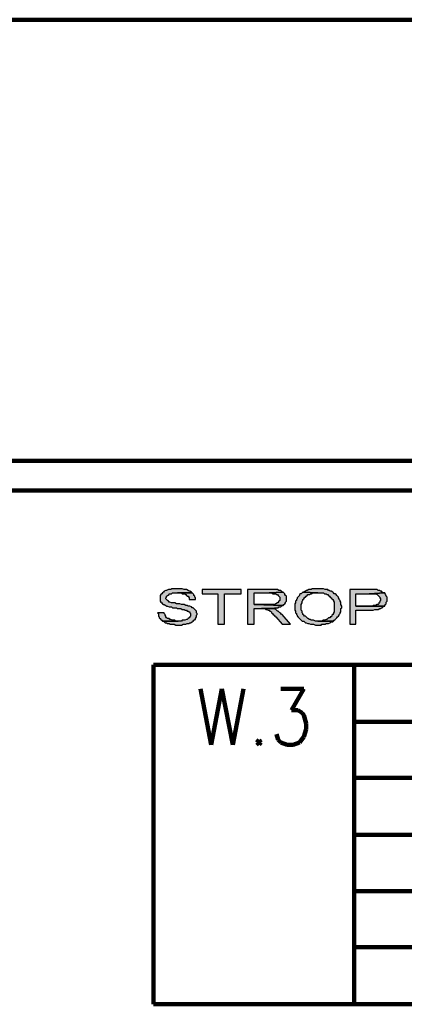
# Model space of a CAD drawing. Header units: inches. Extents: x -1901 to 7725, y 4299 to 7113.
# Tile 26 of 180: x -491 to -294, y 4856 to 5359. Entities that reach past the tile are written whole.
import ezdxf

# ---------------------------------------------------------------- set-up
doc = ezdxf.new("R2010")
doc.units = ezdxf.units.IN
doc.header["$MEASUREMENT"] = 0
doc.layers.add('at_Entity', color=7, linetype='Continuous')
doc.layers.add('at_Solid', color=7, linetype='Continuous')

msp = doc.modelspace()

# ---------------------------------------------------------------- hatches: boundary and pattern name
at = {"layer": 'at_Solid'}
for points in [[(-410.38, 5068.1), (-413.34, 5068.1), (-413.75, 5067.68), (-415.02, 5067.68), (-415.89, 5067.26), (-416.3, 5067.26), (-417.12, 5066.83), (-417.58, 5066.41), (-417.99, 5065.99), (-418.4, 5065.57), (-418.85, 5065.14), (-419.26, 5064.72), (-419.26, 5061.77), (-418.85, 5061.34), (-418.4, 5060.92), (-417.99, 5060.5), (-417.58, 5060.08), (-417.12, 5060.08), (-416.3, 5059.65), (-415.89, 5059.23), (-415.43, 5059.23), (-414.61, 5058.81), (-413.34, 5058.81), (-412.93, 5058.39), (-410.79, 5058.39), (-410.38, 5057.96), (-408.69, 5057.96), (-407.87, 5057.54), (-407.01, 5057.54), (-406.59, 5057.12), (-405.73, 5057.12), (-405.32, 5056.7), (-404.91, 5056.7), (-404.45, 5056.28), (-404.04, 5056.28), (-404.04, 5055.85), (-403.63, 5055.43), (-403.63, 5054.16), (-404.04, 5053.74), (-404.45, 5053.31), (-404.91, 5052.9), (-405.32, 5052.47), (-405.73, 5052.47), (-406.59, 5052.05), (-407.87, 5052.05), (-408.28, 5051.63), (-417.99, 5051.63), (-417.58, 5051.63), (-417.12, 5051.2), (-416.71, 5050.78), (-415.89, 5050.78), (-415.43, 5050.36), (-414.61, 5050.36), (-414.2, 5049.94), (-412.06, 5049.94), (-411.24, 5049.51), (-408.28, 5049.51), (-407.42, 5049.94), (-406.14, 5049.94), (-405.32, 5050.36), (-404.45, 5050.36), (-404.04, 5050.78), (-403.63, 5050.78), (-402.77, 5051.2), (-402.36, 5051.63), (-401.95, 5052.05), (-401.49, 5052.47), (-401.08, 5052.47), (-401.08, 5052.9), (-400.67, 5053.74), (-400.67, 5054.59), (-400.26, 5055.01), (-400.26, 5055.43), (-400.67, 5055.85), (-400.67, 5056.7), (-401.08, 5057.12), (-401.49, 5057.54), (-401.95, 5057.96), (-402.36, 5058.39), (-402.77, 5058.39), (-403.22, 5058.81), (-404.04, 5059.23), (-404.91, 5059.23), (-405.32, 5059.65), (-406.14, 5059.65), (-407.01, 5060.08), (-408.28, 5060.08), (-409.1, 5060.5), (-410.79, 5060.5), (-411.65, 5060.92), (-413.34, 5060.92), (-414.2, 5061.34), (-414.61, 5061.34), (-415.02, 5061.77), (-415.43, 5062.19), (-415.89, 5062.61), (-416.3, 5063.03), (-416.3, 5063.45), (-415.89, 5063.88), (-415.89, 5064.3), (-415.43, 5064.72), (-414.61, 5065.14), (-414.61, 5065.57), (-413.34, 5065.57), (-412.93, 5065.99), (-402.77, 5065.99), (-403.22, 5066.41), (-404.04, 5066.83), (-404.45, 5066.83), (-404.91, 5067.26), (-405.73, 5067.68), (-407.01, 5067.68), (-407.87, 5068.1), (-409.97, 5068.1)], [(-402.77, 5065.99), (-410.38, 5065.99), (-408.28, 5065.99), (-407.87, 5065.57), (-406.59, 5065.57), (-406.14, 5065.14), (-405.73, 5064.72), (-405.32, 5064.3), (-404.91, 5064.3), (-404.45, 5063.45), (-404.45, 5062.61), (-401.08, 5062.61), (-401.08, 5063.45), (-401.49, 5063.88), (-401.49, 5064.3), (-401.95, 5064.72), (-401.95, 5065.14), (-402.36, 5065.57)], [(-377.84, 5067.68), (-397.71, 5067.68), (-397.71, 5065.57), (-389.69, 5065.57), (-389.69, 5049.94), (-386.32, 5049.94), (-386.32, 5065.57), (-377.84, 5065.57)], [(-363.49, 5067.68), (-374.47, 5067.68), (-374.47, 5049.94), (-371.1, 5049.94), (-371.1, 5057.96), (-360.98, 5057.96), (-360.53, 5058.39), (-358.84, 5058.39), (-358.43, 5058.81), (-357.57, 5058.81), (-357.16, 5059.23), (-356.75, 5059.65), (-356.34, 5059.65), (-371.1, 5060.08), (-371.1, 5065.99), (-363.49, 5065.99), (-356.34, 5066.41), (-356.75, 5066.41), (-357.16, 5066.83), (-357.57, 5067.26), (-358.43, 5067.26), (-359.25, 5067.68), (-362.67, 5067.68)], [(-356.34, 5066.41), (-363.49, 5065.99), (-362.21, 5065.99), (-361.39, 5065.57), (-360.12, 5065.57), (-359.71, 5065.14), (-359.25, 5065.14), (-358.84, 5064.72), (-358.43, 5064.3), (-358.02, 5063.88), (-358.02, 5062.19), (-358.43, 5061.77), (-358.84, 5061.34), (-358.84, 5060.92), (-359.25, 5060.92), (-360.12, 5060.5), (-360.53, 5060.08), (-371.1, 5060.08), (-356.34, 5059.65), (-355.88, 5060.08), (-355.47, 5060.5), (-355.06, 5060.92), (-355.06, 5061.34), (-354.6, 5061.77), (-354.6, 5064.3), (-355.06, 5064.72), (-355.47, 5065.14), (-355.47, 5065.57), (-355.88, 5065.99)], [(-346.17, 5066.41), (-346.58, 5065.99), (-347.04, 5065.57), (-347.45, 5065.57), (-347.86, 5065.14), (-347.86, 5064.72), (-348.27, 5064.3), (-348.73, 5063.88), (-349.14, 5063.45), (-349.14, 5063.03), (-349.55, 5062.61), (-349.55, 5062.19), (-350, 5061.77), (-350, 5060.92), (-350.41, 5060.5), (-350.41, 5057.12), (-350, 5056.7), (-350, 5055.85), (-349.55, 5055.43), (-349.55, 5055.01), (-349.14, 5054.59), (-349.14, 5054.16), (-348.73, 5054.16), (-348.73, 5053.74), (-348.27, 5053.31), (-347.86, 5052.9), (-347.45, 5052.47), (-347.04, 5052.05), (-346.58, 5051.63), (-345.76, 5051.63), (-345.35, 5051.2), (-344.9, 5050.78), (-344.49, 5050.78), (-343.62, 5050.36), (-343.21, 5050.36), (-342.39, 5049.94), (-340.71, 5049.94), (-339.84, 5049.51), (-336.88, 5049.51), (-336.47, 5049.94), (-334.78, 5049.94), (-334.37, 5050.36), (-333.1, 5050.36), (-332.23, 5050.78), (-331.82, 5051.2), (-330.96, 5051.2), (-330.55, 5051.63), (-339.84, 5051.63), (-340.71, 5052.05), (-341.94, 5052.05), (-342.39, 5052.47), (-342.8, 5052.47), (-343.62, 5052.9), (-344.08, 5053.31), (-344.49, 5053.74), (-344.9, 5054.16), (-345.35, 5054.16), (-345.76, 5054.59), (-346.17, 5055.01), (-346.17, 5055.43), (-346.58, 5055.85), (-346.58, 5056.7), (-347.04, 5057.12), (-347.04, 5060.08), (-346.58, 5060.92), (-346.58, 5061.77), (-346.17, 5062.19), (-346.17, 5062.61), (-345.76, 5063.03), (-345.35, 5063.45), (-345.35, 5063.88), (-344.9, 5063.88), (-344.49, 5064.3), (-344.08, 5064.72), (-343.62, 5065.14), (-342.8, 5065.14), (-342.39, 5065.57), (-341.94, 5065.57), (-341.12, 5065.99), (-338.57, 5065.99)], [(-338.57, 5068.1), (-341.53, 5068.1), (-341.94, 5067.68), (-343.21, 5067.68), (-344.08, 5067.26), (-344.49, 5067.26), (-344.9, 5066.83), (-345.76, 5066.41), (-346.17, 5066.41), (-338.57, 5065.99), (-335.6, 5065.99), (-335.19, 5065.57), (-334.37, 5065.57), (-333.92, 5065.14), (-333.51, 5065.14), (-333.1, 5064.72), (-332.64, 5064.3), (-332.23, 5063.88), (-331.82, 5063.45), (-331.41, 5063.03), (-330.96, 5062.61), (-330.55, 5062.19), (-330.55, 5061.77), (-330.14, 5061.34), (-330.14, 5056.28), (-330.55, 5055.85), (-330.55, 5055.43), (-330.96, 5055.01), (-331.41, 5054.59), (-331.41, 5054.16), (-331.82, 5053.74), (-332.23, 5053.74), (-332.23, 5053.31), (-333.1, 5053.31), (-333.51, 5052.9), (-333.92, 5052.47), (-334.37, 5052.47), (-335.19, 5052.05), (-335.6, 5052.05), (-336.47, 5051.63), (-338.57, 5051.63), (-330.55, 5051.63), (-330.14, 5052.05), (-329.73, 5052.47), (-329.27, 5052.9), (-328.86, 5053.31), (-328.45, 5053.74), (-327.99, 5054.16), (-327.58, 5054.59), (-327.58, 5055.01), (-327.17, 5055.43), (-327.17, 5055.85), (-326.76, 5056.28), (-326.76, 5057.96), (-326.31, 5058.39), (-326.31, 5059.23), (-326.76, 5060.08), (-326.76, 5061.34), (-327.17, 5061.77), (-327.17, 5062.19), (-327.58, 5062.61), (-327.58, 5063.03), (-327.99, 5063.45), (-327.99, 5063.88), (-328.45, 5064.3), (-328.86, 5064.72), (-329.27, 5065.14), (-329.73, 5065.57), (-330.14, 5065.57), (-330.55, 5065.99), (-330.96, 5066.41), (-331.82, 5066.83), (-332.23, 5066.83), (-332.64, 5067.26), (-333.1, 5067.26), (-333.51, 5067.68), (-334.78, 5067.68), (-335.6, 5068.1), (-337.75, 5068.1)], [(-312.82, 5067.68), (-322.12, 5067.68), (-322.12, 5049.94), (-319.15, 5049.94), (-319.15, 5057.12), (-310.27, 5057.12), (-309.45, 5057.54), (-307.72, 5057.54), (-306.9, 5057.96), (-306.49, 5057.96), (-306.03, 5058.39), (-305.62, 5058.39), (-305.21, 5058.81), (-304.8, 5059.23), (-319.15, 5059.23), (-319.15, 5065.57), (-312.37, 5065.57), (-304.35, 5065.99), (-304.8, 5065.99), (-305.62, 5066.41), (-306.03, 5066.83), (-306.49, 5066.83), (-306.9, 5067.26), (-307.72, 5067.26), (-308.17, 5067.68), (-311.96, 5067.68)], [(-304.35, 5065.99), (-312.37, 5065.57), (-308.99, 5065.57), (-308.17, 5065.14), (-307.72, 5064.72), (-307.31, 5064.3), (-306.9, 5063.88), (-306.9, 5063.45), (-306.49, 5063.03), (-306.49, 5062.19), (-306.9, 5061.77), (-306.9, 5061.34), (-307.31, 5060.92), (-307.31, 5060.5), (-307.72, 5060.08), (-308.17, 5060.08), (-308.99, 5059.65), (-310.27, 5059.65), (-310.68, 5059.23), (-319.15, 5059.23), (-304.35, 5059.23), (-304.35, 5059.65), (-303.94, 5060.08), (-303.53, 5060.5), (-303.53, 5061.34), (-303.12, 5061.77), (-303.12, 5062.61), (-303.12, 5063.88), (-303.53, 5064.3), (-303.53, 5064.72), (-303.94, 5065.14)], [(-417.12, 5055.85), (-420.54, 5055.85), (-420.08, 5055.43), (-420.08, 5054.16), (-419.67, 5053.74), (-419.67, 5053.31), (-419.26, 5052.9), (-418.85, 5052.47), (-418.4, 5052.05), (-417.99, 5051.63), (-409.97, 5051.63), (-411.24, 5051.63), (-411.65, 5052.05), (-412.93, 5052.05), (-413.75, 5052.47), (-414.2, 5052.47), (-414.61, 5052.9), (-415.43, 5052.9), (-415.89, 5053.31), (-416.3, 5053.74), (-416.3, 5054.16), (-416.71, 5054.59), (-416.71, 5055.01), (-417.12, 5055.43)], [(-361.8, 5057.96), (-367.32, 5057.96), (-365.63, 5057.96), (-365.18, 5057.54), (-364.77, 5057.54), (-363.9, 5057.12), (-363.49, 5057.12), (-363.08, 5056.7), (-362.21, 5056.28), (-362.21, 5055.85), (-361.8, 5055.43), (-361.39, 5055.01), (-360.98, 5054.59), (-360.53, 5054.16), (-360.12, 5053.74), (-356.75, 5049.94), (-352.51, 5049.94), (-356.75, 5055.01), (-357.16, 5055.01), (-357.57, 5055.43), (-358.02, 5055.85), (-358.43, 5056.28), (-358.84, 5056.7), (-359.25, 5056.7), (-359.71, 5057.12), (-360.12, 5057.54), (-360.98, 5057.96)]]:
    msp.add_hatch(color=7, dxfattribs=at).paths.add_polyline_path(points)

# ---------------------------------------------------------------- linework, layer by layer
at = {"layer": 'at_Entity', "color": 7, "lineweight": 211}
for p, q in [((-1155.06, 5359.13), (1688.95, 5359.13)), ((-1095.96, 5133.57), (1748.93, 5133.57)), ((-1105.66, 5118.37), (73.69, 5118.37)), ((-319.97, 5029.24), (-422.63, 5029.24)), ((-422.63, 5029.24), (-422.63, 4855.63)), ((279.82, 5029.24), (-319.97, 5029.24)), ((-319.97, 5029.24), (-319.97, 4855.63)), ((-398.58, 5016.99), (-393.06, 4988.27)), ((-393.06, 4988.27), (-387.59, 5016.99)), ((-387.59, 5016.99), (-382.08, 4988.27)), ((-382.08, 4988.27), (-376.61, 5016.99)), ((-357.57, 5016.99), (-345.76, 5016.99)), ((-345.76, 5016.99), (-352.1, 5006.01)), ((-352.1, 5006.01), (-348.73, 5006.01)), ((-348.73, 5006.01), (-346.58, 5004.74)), ((-346.58, 5004.74), (-345.76, 5003.47)), ((-345.76, 5003.47), (-344.49, 4999.25)), ((-319.97, 5000.09), (279.82, 5000.09)), ((-344.49, 4996.29), (-345.76, 4992.49)), ((-344.49, 4999.25), (-344.49, 4996.29)), ((-368.55, 4990.8), (-369.82, 4989.54)), ((-367.73, 4989.54), (-368.55, 4990.8)), ((-358.84, 4990.8), (-359.71, 4993.76)), ((-357.57, 4989.54), (-358.84, 4990.8)), ((-345.76, 4992.49), (-347.86, 4989.54)), ((-369.82, 4989.54), (-368.55, 4988.27)), ((-368.55, 4988.27), (-367.73, 4989.54)), ((-354.19, 4988.27), (-357.57, 4989.54)), ((-351.23, 4988.27), (-354.19, 4988.27)), ((-347.86, 4989.54), (-351.23, 4988.27)), ((-319.97, 4971.37), (279.82, 4971.37)), ((-319.97, 4942.23), (279.82, 4942.23)), ((-319.97, 4913.5), (279.82, 4913.5)), ((-319.97, 4884.78), (279.82, 4884.78)), ((-422.63, 4855.63), (279.82, 4855.63))]:
    msp.add_line(p, q, dxfattribs=at)
at = {"layer": 'at_Entity', "color": 7}
for p, q in [((-418.4, 5065.57), (-418.85, 5065.14)), ((-417.99, 5065.99), (-418.4, 5065.57)), ((-418.4, 5065.57), (-418.4, 5065.57)), ((-417.58, 5066.41), (-417.99, 5065.99)), ((-417.12, 5066.83), (-417.58, 5066.41)), ((-416.3, 5067.26), (-417.12, 5066.83)), ((-415.89, 5067.26), (-416.3, 5067.26)), ((-415.02, 5067.68), (-415.89, 5067.26)), ((-413.75, 5067.68), (-415.02, 5067.68)), ((-414.61, 5065.14), (-414.61, 5065.57)), ((-414.61, 5065.57), (-413.34, 5065.57)), ((-413.34, 5068.1), (-413.75, 5067.68)), ((-410.38, 5068.1), (-413.34, 5068.1)), ((-413.34, 5065.57), (-412.93, 5065.99)), ((-412.93, 5065.99), (-402.77, 5065.99)), ((-409.97, 5068.1), (-410.38, 5068.1)), ((-402.77, 5065.99), (-410.38, 5065.99)), ((-410.38, 5065.99), (-408.28, 5065.99)), ((-407.87, 5068.1), (-409.97, 5068.1)), ((-408.28, 5065.99), (-407.87, 5065.57)), ((-407.01, 5067.68), (-407.87, 5068.1)), ((-407.87, 5065.57), (-406.59, 5065.57)), ((-405.73, 5067.68), (-407.01, 5067.68)), ((-406.59, 5065.57), (-406.14, 5065.14)), ((-404.91, 5067.26), (-405.73, 5067.68)), ((-404.45, 5066.83), (-404.91, 5067.26)), ((-404.04, 5066.83), (-404.45, 5066.83)), ((-403.22, 5066.41), (-404.04, 5066.83)), ((-402.77, 5065.99), (-403.22, 5066.41)), ((-402.36, 5065.57), (-402.77, 5065.99)), ((-401.95, 5065.14), (-402.36, 5065.57)), ((-402.36, 5065.57), (-402.36, 5065.57)), ((-377.84, 5067.68), (-397.71, 5067.68)), ((-397.71, 5067.68), (-397.71, 5065.57)), ((-397.71, 5065.57), (-389.69, 5065.57)), ((-389.69, 5065.57), (-389.69, 5049.94)), ((-386.32, 5049.94), (-386.32, 5065.57)), ((-386.32, 5065.57), (-377.84, 5065.57)), ((-377.84, 5065.57), (-377.84, 5067.68)), ((-363.49, 5067.68), (-374.47, 5067.68)), ((-374.47, 5067.68), (-374.47, 5049.94)), ((-371.1, 5060.08), (-371.1, 5065.99)), ((-371.1, 5065.99), (-363.49, 5065.99)), ((-362.67, 5067.68), (-363.49, 5067.68)), ((-356.34, 5066.41), (-363.49, 5065.99)), ((-363.49, 5065.99), (-356.34, 5066.41)), ((-363.49, 5065.99), (-362.21, 5065.99)), ((-359.25, 5067.68), (-362.67, 5067.68)), ((-362.21, 5065.99), (-361.39, 5065.57)), ((-361.39, 5065.57), (-360.12, 5065.57)), ((-360.12, 5065.57), (-359.71, 5065.14)), ((-358.43, 5067.26), (-359.25, 5067.68)), ((-357.57, 5067.26), (-358.43, 5067.26)), ((-357.16, 5066.83), (-357.57, 5067.26)), ((-356.75, 5066.41), (-357.16, 5066.83)), ((-356.34, 5066.41), (-356.75, 5066.41)), ((-355.88, 5065.99), (-356.34, 5066.41)), ((-355.47, 5065.57), (-355.88, 5065.99)), ((-355.47, 5065.14), (-355.47, 5065.57)), ((-347.45, 5065.57), (-347.86, 5065.14)), ((-347.04, 5065.57), (-347.45, 5065.57)), ((-346.58, 5065.99), (-347.04, 5065.57)), ((-346.17, 5066.41), (-346.58, 5065.99)), ((-338.57, 5065.99), (-346.17, 5066.41)), ((-345.76, 5066.41), (-346.17, 5066.41)), ((-346.17, 5066.41), (-338.57, 5065.99)), ((-344.9, 5066.83), (-345.76, 5066.41)), ((-344.49, 5067.26), (-344.9, 5066.83)), ((-344.08, 5067.26), (-344.49, 5067.26)), ((-343.21, 5067.68), (-344.08, 5067.26)), ((-341.94, 5067.68), (-343.21, 5067.68)), ((-342.8, 5065.14), (-342.39, 5065.57)), ((-342.39, 5065.57), (-341.94, 5065.57)), ((-341.53, 5068.1), (-341.94, 5067.68)), ((-341.94, 5065.57), (-341.12, 5065.99)), ((-338.57, 5068.1), (-341.53, 5068.1)), ((-341.12, 5065.99), (-338.57, 5065.99)), ((-337.75, 5068.1), (-338.57, 5068.1)), ((-338.57, 5065.99), (-335.6, 5065.99)), ((-335.6, 5068.1), (-337.75, 5068.1)), ((-334.78, 5067.68), (-335.6, 5068.1)), ((-335.6, 5065.99), (-335.19, 5065.57)), ((-335.19, 5065.57), (-334.37, 5065.57)), ((-333.51, 5067.68), (-334.78, 5067.68)), ((-334.37, 5065.57), (-333.92, 5065.14)), ((-333.1, 5067.26), (-333.51, 5067.68)), ((-332.64, 5067.26), (-333.1, 5067.26)), ((-332.23, 5066.83), (-332.64, 5067.26)), ((-331.82, 5066.83), (-332.23, 5066.83)), ((-330.96, 5066.41), (-331.82, 5066.83)), ((-330.55, 5065.99), (-330.96, 5066.41)), ((-330.14, 5065.57), (-330.55, 5065.99)), ((-329.73, 5065.57), (-330.14, 5065.57)), ((-329.27, 5065.14), (-329.73, 5065.57)), ((-312.82, 5067.68), (-322.12, 5067.68)), ((-322.12, 5067.68), (-322.12, 5049.94)), ((-319.15, 5059.23), (-319.15, 5065.57)), ((-319.15, 5065.57), (-312.37, 5065.57)), ((-311.96, 5067.68), (-312.82, 5067.68)), ((-304.35, 5065.99), (-312.37, 5065.57)), ((-312.37, 5065.57), (-304.35, 5065.99)), ((-312.37, 5065.57), (-308.99, 5065.57)), ((-308.17, 5067.68), (-311.96, 5067.68)), ((-308.99, 5065.57), (-308.17, 5065.14)), ((-307.72, 5067.26), (-308.17, 5067.68)), ((-306.9, 5067.26), (-307.72, 5067.26)), ((-306.49, 5066.83), (-306.9, 5067.26)), ((-306.03, 5066.83), (-306.49, 5066.83)), ((-305.62, 5066.41), (-306.03, 5066.83)), ((-304.8, 5065.99), (-305.62, 5066.41)), ((-304.35, 5065.99), (-304.8, 5065.99)), ((-303.94, 5065.14), (-304.35, 5065.99)), ((-418.85, 5065.14), (-419.26, 5064.72)), ((-419.26, 5064.72), (-419.26, 5061.77)), ((-419.26, 5061.77), (-418.85, 5061.34)), ((-418.85, 5061.34), (-418.4, 5060.92)), ((-418.4, 5060.92), (-418.4, 5060.92)), ((-418.4, 5060.92), (-417.99, 5060.5)), ((-417.99, 5060.5), (-417.58, 5060.08)), ((-416.3, 5063.45), (-415.89, 5063.88)), ((-416.3, 5063.03), (-416.3, 5063.45)), ((-416.3, 5063.45), (-416.3, 5063.45)), ((-415.89, 5062.61), (-416.3, 5063.03)), ((-415.89, 5064.3), (-415.43, 5064.72)), ((-415.89, 5063.88), (-415.89, 5064.3)), ((-415.43, 5062.19), (-415.89, 5062.61)), ((-415.43, 5064.72), (-414.61, 5065.14)), ((-415.02, 5061.77), (-415.43, 5062.19)), ((-414.61, 5061.34), (-415.02, 5061.77)), ((-415.02, 5061.77), (-415.02, 5061.77)), ((-414.2, 5061.34), (-414.61, 5061.34)), ((-413.34, 5060.92), (-414.2, 5061.34)), ((-411.65, 5060.92), (-413.34, 5060.92)), ((-410.79, 5060.5), (-411.65, 5060.92)), ((-409.1, 5060.5), (-410.79, 5060.5)), ((-408.28, 5060.08), (-409.1, 5060.5)), ((-406.14, 5065.14), (-405.73, 5064.72)), ((-405.73, 5064.72), (-405.32, 5064.3)), ((-405.32, 5064.3), (-404.91, 5064.3)), ((-404.91, 5064.3), (-404.45, 5063.45)), ((-404.45, 5063.45), (-404.45, 5062.61)), ((-404.45, 5062.61), (-401.08, 5062.61)), ((-401.95, 5064.72), (-401.95, 5065.14)), ((-401.49, 5064.3), (-401.95, 5064.72)), ((-401.49, 5063.88), (-401.49, 5064.3)), ((-401.08, 5063.45), (-401.49, 5063.88)), ((-401.08, 5062.61), (-401.08, 5063.45)), ((-360.12, 5060.5), (-360.53, 5060.08)), ((-359.25, 5060.92), (-360.12, 5060.5)), ((-359.71, 5065.14), (-359.25, 5065.14)), ((-359.25, 5065.14), (-358.84, 5064.72)), ((-358.84, 5060.92), (-359.25, 5060.92)), ((-358.84, 5064.72), (-358.43, 5064.3)), ((-358.43, 5061.77), (-358.84, 5061.34)), ((-358.84, 5061.34), (-358.84, 5060.92)), ((-358.43, 5064.3), (-358.02, 5063.88)), ((-358.02, 5062.19), (-358.43, 5061.77)), ((-358.02, 5063.88), (-358.02, 5062.19)), ((-355.88, 5060.08), (-355.47, 5060.5)), ((-355.06, 5064.72), (-355.47, 5065.14)), ((-355.47, 5060.5), (-355.06, 5060.92)), ((-354.6, 5064.3), (-355.06, 5064.72)), ((-355.06, 5061.34), (-354.6, 5061.77)), ((-355.06, 5060.92), (-355.06, 5061.34)), ((-354.6, 5061.77), (-354.6, 5064.3)), ((-350, 5060.92), (-350.41, 5060.5)), ((-350.41, 5060.5), (-350.41, 5057.12)), ((-349.55, 5062.19), (-350, 5061.77)), ((-350, 5061.77), (-350, 5060.92)), ((-349.14, 5063.03), (-349.55, 5062.61)), ((-349.55, 5062.61), (-349.55, 5062.19)), ((-348.73, 5063.88), (-349.14, 5063.45)), ((-349.14, 5063.45), (-349.14, 5063.03)), ((-348.27, 5064.3), (-348.73, 5063.88)), ((-347.86, 5064.72), (-348.27, 5064.3)), ((-347.86, 5065.14), (-347.86, 5064.72)), ((-347.04, 5060.08), (-346.58, 5060.92)), ((-346.58, 5061.77), (-346.17, 5062.19)), ((-346.58, 5060.92), (-346.58, 5061.77)), ((-346.17, 5062.61), (-345.76, 5063.03)), ((-346.17, 5062.19), (-346.17, 5062.61)), ((-345.76, 5063.03), (-345.35, 5063.45)), ((-345.35, 5063.45), (-345.35, 5063.88)), ((-345.35, 5063.88), (-344.9, 5063.88)), ((-344.9, 5063.88), (-344.49, 5064.3)), ((-344.49, 5064.3), (-344.08, 5064.72)), ((-344.08, 5064.72), (-343.62, 5065.14)), ((-343.62, 5065.14), (-342.8, 5065.14)), ((-333.92, 5065.14), (-333.51, 5065.14)), ((-333.51, 5065.14), (-333.1, 5064.72)), ((-333.1, 5064.72), (-332.64, 5064.3)), ((-332.64, 5064.3), (-332.23, 5063.88)), ((-332.23, 5063.88), (-331.82, 5063.45)), ((-331.82, 5063.45), (-331.41, 5063.03)), ((-331.41, 5063.03), (-330.96, 5062.61)), ((-330.96, 5062.61), (-330.55, 5062.19)), ((-330.55, 5062.19), (-330.55, 5061.77)), ((-330.55, 5061.77), (-330.14, 5061.34)), ((-330.14, 5061.34), (-330.14, 5056.28)), ((-328.86, 5064.72), (-329.27, 5065.14)), ((-328.45, 5064.3), (-328.86, 5064.72)), ((-327.99, 5063.88), (-328.45, 5064.3)), ((-327.99, 5063.45), (-327.99, 5063.88)), ((-327.58, 5063.03), (-327.99, 5063.45)), ((-327.58, 5062.61), (-327.58, 5063.03)), ((-327.17, 5062.19), (-327.58, 5062.61)), ((-327.17, 5061.77), (-327.17, 5062.19)), ((-326.76, 5061.34), (-327.17, 5061.77)), ((-326.76, 5060.08), (-326.76, 5061.34)), ((-308.17, 5065.14), (-307.72, 5064.72)), ((-307.72, 5064.72), (-307.31, 5064.3)), ((-307.31, 5060.5), (-307.72, 5060.08)), ((-307.31, 5064.3), (-307.31, 5064.3)), ((-307.31, 5064.3), (-306.9, 5063.88)), ((-306.9, 5061.34), (-307.31, 5060.92)), ((-307.31, 5060.92), (-307.31, 5060.5)), ((-306.9, 5063.88), (-306.9, 5063.45)), ((-306.9, 5063.45), (-306.49, 5063.03)), ((-306.49, 5062.19), (-306.9, 5061.77)), ((-306.9, 5061.77), (-306.9, 5061.34)), ((-306.49, 5063.03), (-306.49, 5062.19)), ((-303.53, 5064.72), (-303.94, 5065.14)), ((-303.94, 5065.14), (-303.94, 5065.14)), ((-303.94, 5060.08), (-303.53, 5060.5)), ((-303.53, 5064.3), (-303.53, 5064.72)), ((-303.12, 5063.88), (-303.53, 5064.3)), ((-303.53, 5061.34), (-303.12, 5061.77)), ((-303.53, 5060.5), (-303.53, 5061.34)), ((-303.12, 5062.61), (-303.12, 5063.88)), ((-303.12, 5061.77), (-303.12, 5062.61)), ((-417.12, 5055.85), (-420.54, 5055.85)), ((-420.54, 5055.85), (-420.08, 5055.43)), ((-420.08, 5055.43), (-420.08, 5054.16)), ((-417.58, 5060.08), (-417.12, 5060.08)), ((-417.12, 5060.08), (-416.3, 5059.65)), ((-417.12, 5055.43), (-417.12, 5055.85)), ((-416.71, 5055.01), (-417.12, 5055.43)), ((-416.3, 5059.65), (-415.89, 5059.23)), ((-415.89, 5059.23), (-415.43, 5059.23)), ((-415.43, 5059.23), (-414.61, 5058.81)), ((-414.61, 5058.81), (-413.34, 5058.81)), ((-413.34, 5058.81), (-412.93, 5058.39)), ((-412.93, 5058.39), (-410.79, 5058.39)), ((-410.79, 5058.39), (-410.38, 5057.96)), ((-410.38, 5057.96), (-408.69, 5057.96)), ((-408.69, 5057.96), (-407.87, 5057.54)), ((-407.01, 5060.08), (-408.28, 5060.08)), ((-407.87, 5057.54), (-407.01, 5057.54)), ((-406.14, 5059.65), (-407.01, 5060.08)), ((-407.01, 5057.54), (-406.59, 5057.12)), ((-406.59, 5057.12), (-405.73, 5057.12)), ((-405.32, 5059.65), (-406.14, 5059.65)), ((-405.73, 5057.12), (-405.32, 5056.7)), ((-404.91, 5059.23), (-405.32, 5059.65)), ((-405.32, 5056.7), (-404.91, 5056.7)), ((-404.04, 5059.23), (-404.91, 5059.23)), ((-404.91, 5056.7), (-404.45, 5056.28)), ((-404.45, 5056.28), (-404.04, 5056.28)), ((-403.22, 5058.81), (-404.04, 5059.23)), ((-404.04, 5056.28), (-404.04, 5055.85)), ((-404.04, 5055.85), (-403.63, 5055.43)), ((-403.63, 5055.43), (-403.63, 5054.16)), ((-402.77, 5058.39), (-403.22, 5058.81)), ((-402.36, 5058.39), (-402.77, 5058.39)), ((-401.95, 5057.96), (-402.36, 5058.39)), ((-401.49, 5057.54), (-401.95, 5057.96)), ((-401.08, 5057.12), (-401.49, 5057.54)), ((-401.49, 5057.54), (-401.49, 5057.54)), ((-400.67, 5056.7), (-401.08, 5057.12)), ((-400.67, 5055.85), (-400.67, 5056.7)), ((-400.26, 5055.43), (-400.67, 5055.85)), ((-400.26, 5055.01), (-400.26, 5055.43)), ((-360.53, 5060.08), (-371.1, 5060.08)), ((-371.1, 5060.08), (-356.34, 5059.65)), ((-356.34, 5059.65), (-371.1, 5060.08)), ((-371.1, 5049.94), (-371.1, 5057.96)), ((-371.1, 5057.96), (-360.98, 5057.96)), ((-361.8, 5057.96), (-367.32, 5057.96)), ((-367.32, 5057.96), (-365.63, 5057.96)), ((-365.63, 5057.96), (-365.18, 5057.54)), ((-365.18, 5057.54), (-364.77, 5057.54)), ((-364.77, 5057.54), (-363.9, 5057.12)), ((-363.9, 5057.12), (-363.49, 5057.12)), ((-363.49, 5057.12), (-363.08, 5056.7)), ((-363.08, 5056.7), (-362.21, 5056.28)), ((-362.21, 5056.28), (-362.21, 5055.85)), ((-362.21, 5055.85), (-361.8, 5055.43)), ((-360.98, 5057.96), (-361.8, 5057.96)), ((-361.8, 5055.43), (-361.39, 5055.01)), ((-360.98, 5057.96), (-360.53, 5058.39)), ((-360.12, 5057.54), (-360.98, 5057.96)), ((-360.53, 5058.39), (-358.84, 5058.39)), ((-359.71, 5057.12), (-360.12, 5057.54)), ((-359.25, 5056.7), (-359.71, 5057.12)), ((-359.71, 5057.12), (-359.71, 5057.12)), ((-358.84, 5056.7), (-359.25, 5056.7)), ((-358.84, 5058.39), (-358.43, 5058.81)), ((-358.43, 5056.28), (-358.84, 5056.7)), ((-358.43, 5058.81), (-357.57, 5058.81)), ((-358.02, 5055.85), (-358.43, 5056.28)), ((-357.57, 5055.43), (-358.02, 5055.85)), ((-357.57, 5058.81), (-357.16, 5059.23)), ((-357.16, 5055.01), (-357.57, 5055.43)), ((-357.16, 5059.23), (-356.75, 5059.65)), ((-356.75, 5059.65), (-356.34, 5059.65)), ((-356.34, 5059.65), (-355.88, 5060.08)), ((-350.41, 5057.12), (-350, 5056.7)), ((-350, 5056.7), (-350, 5055.85)), ((-350, 5055.85), (-349.55, 5055.43)), ((-349.55, 5055.43), (-349.55, 5055.01)), ((-347.04, 5057.12), (-347.04, 5060.08)), ((-346.58, 5056.7), (-347.04, 5057.12)), ((-346.58, 5055.85), (-346.58, 5056.7)), ((-346.17, 5055.43), (-346.58, 5055.85)), ((-346.17, 5055.01), (-346.17, 5055.43)), ((-330.55, 5055.43), (-330.96, 5055.01)), ((-330.14, 5056.28), (-330.55, 5055.85)), ((-330.55, 5055.85), (-330.55, 5055.43)), ((-327.58, 5055.01), (-327.17, 5055.43)), ((-327.17, 5055.85), (-326.76, 5056.28)), ((-327.17, 5055.43), (-327.17, 5055.85)), ((-326.31, 5059.23), (-326.76, 5060.08)), ((-326.76, 5057.96), (-326.31, 5058.39)), ((-326.76, 5056.28), (-326.76, 5057.96)), ((-326.31, 5058.39), (-326.31, 5059.23)), ((-310.68, 5059.23), (-319.15, 5059.23)), ((-319.15, 5059.23), (-304.35, 5059.23)), ((-304.8, 5059.23), (-319.15, 5059.23)), ((-319.15, 5049.94), (-319.15, 5057.12)), ((-319.15, 5057.12), (-310.27, 5057.12)), ((-310.27, 5059.65), (-310.68, 5059.23)), ((-308.99, 5059.65), (-310.27, 5059.65)), ((-310.27, 5057.12), (-309.45, 5057.54)), ((-309.45, 5057.54), (-307.72, 5057.54)), ((-308.17, 5060.08), (-308.99, 5059.65)), ((-307.72, 5060.08), (-308.17, 5060.08)), ((-307.72, 5057.54), (-306.9, 5057.96)), ((-306.9, 5057.96), (-306.49, 5057.96)), ((-306.49, 5057.96), (-306.03, 5058.39)), ((-306.03, 5058.39), (-305.62, 5058.39)), ((-305.62, 5058.39), (-305.21, 5058.81)), ((-305.21, 5058.81), (-304.8, 5059.23)), ((-304.35, 5059.65), (-303.94, 5060.08)), ((-304.35, 5059.23), (-304.35, 5059.65)), ((-420.08, 5054.16), (-419.67, 5053.74)), ((-419.67, 5053.74), (-419.67, 5053.31)), ((-419.67, 5053.31), (-419.26, 5052.9)), ((-419.26, 5052.9), (-418.85, 5052.47)), ((-418.85, 5052.47), (-418.4, 5052.05)), ((-418.4, 5052.05), (-417.99, 5051.63)), ((-417.99, 5051.63), (-409.97, 5051.63)), ((-408.28, 5051.63), (-417.99, 5051.63)), ((-417.99, 5051.63), (-417.58, 5051.63)), ((-417.58, 5051.63), (-417.12, 5051.2)), ((-417.12, 5051.2), (-416.71, 5050.78)), ((-416.71, 5054.59), (-416.71, 5055.01)), ((-416.3, 5054.16), (-416.71, 5054.59)), ((-416.71, 5050.78), (-415.89, 5050.78)), ((-416.3, 5053.74), (-416.3, 5054.16)), ((-415.89, 5053.31), (-416.3, 5053.74)), ((-415.43, 5052.9), (-415.89, 5053.31)), ((-415.89, 5050.78), (-415.43, 5050.36)), ((-414.61, 5052.9), (-415.43, 5052.9)), ((-415.43, 5050.36), (-414.61, 5050.36)), ((-414.2, 5052.47), (-414.61, 5052.9)), ((-414.61, 5050.36), (-414.2, 5049.94)), ((-413.75, 5052.47), (-414.2, 5052.47)), ((-412.93, 5052.05), (-413.75, 5052.47)), ((-411.65, 5052.05), (-412.93, 5052.05)), ((-411.24, 5051.63), (-411.65, 5052.05)), ((-409.97, 5051.63), (-411.24, 5051.63)), ((-407.87, 5052.05), (-408.28, 5051.63)), ((-406.59, 5052.05), (-407.87, 5052.05)), ((-405.73, 5052.47), (-406.59, 5052.05)), ((-406.14, 5049.94), (-405.32, 5050.36)), ((-405.32, 5052.47), (-405.73, 5052.47)), ((-404.91, 5052.9), (-405.32, 5052.47)), ((-405.32, 5050.36), (-404.45, 5050.36)), ((-404.45, 5053.31), (-404.91, 5052.9)), ((-404.04, 5053.74), (-404.45, 5053.31)), ((-404.45, 5050.36), (-404.04, 5050.78)), ((-403.63, 5054.16), (-404.04, 5053.74)), ((-404.04, 5050.78), (-403.63, 5050.78)), ((-403.63, 5050.78), (-402.77, 5051.2)), ((-402.77, 5051.2), (-402.36, 5051.63)), ((-402.36, 5051.63), (-401.95, 5052.05)), ((-401.95, 5052.05), (-401.49, 5052.47)), ((-401.49, 5052.47), (-401.08, 5052.47)), ((-401.08, 5052.9), (-400.67, 5053.74)), ((-401.08, 5052.47), (-401.08, 5052.9)), ((-400.67, 5054.59), (-400.26, 5055.01)), ((-400.67, 5053.74), (-400.67, 5054.59)), ((-361.39, 5055.01), (-360.98, 5054.59)), ((-360.98, 5054.59), (-360.53, 5054.16)), ((-360.53, 5054.16), (-360.12, 5053.74)), ((-360.12, 5053.74), (-356.75, 5049.94)), ((-356.75, 5055.01), (-357.16, 5055.01)), ((-352.51, 5049.94), (-356.75, 5055.01)), ((-349.55, 5055.01), (-349.14, 5054.59)), ((-349.14, 5054.59), (-349.14, 5054.16)), ((-349.14, 5054.16), (-348.73, 5054.16)), ((-348.73, 5054.16), (-348.73, 5053.74)), ((-348.73, 5053.74), (-348.27, 5053.31)), ((-348.27, 5053.31), (-347.86, 5052.9)), ((-347.86, 5052.9), (-347.45, 5052.47)), ((-347.45, 5052.47), (-347.04, 5052.05)), ((-347.04, 5052.05), (-346.58, 5051.63)), ((-346.58, 5051.63), (-345.76, 5051.63)), ((-345.76, 5054.59), (-346.17, 5055.01)), ((-345.35, 5054.16), (-345.76, 5054.59)), ((-345.76, 5051.63), (-345.35, 5051.2)), ((-344.9, 5054.16), (-345.35, 5054.16)), ((-345.35, 5051.2), (-344.9, 5050.78)), ((-344.49, 5053.74), (-344.9, 5054.16)), ((-344.9, 5050.78), (-344.49, 5050.78)), ((-344.08, 5053.31), (-344.49, 5053.74)), ((-344.49, 5053.74), (-344.49, 5053.74)), ((-344.49, 5050.78), (-343.62, 5050.36)), ((-343.62, 5052.9), (-344.08, 5053.31)), ((-342.8, 5052.47), (-343.62, 5052.9)), ((-343.62, 5050.36), (-343.21, 5050.36)), ((-343.21, 5050.36), (-342.39, 5049.94)), ((-342.39, 5052.47), (-342.8, 5052.47)), ((-341.94, 5052.05), (-342.39, 5052.47)), ((-340.71, 5052.05), (-341.94, 5052.05)), ((-339.84, 5051.63), (-340.71, 5052.05)), ((-330.55, 5051.63), (-339.84, 5051.63)), ((-336.47, 5051.63), (-338.57, 5051.63)), ((-338.57, 5051.63), (-330.55, 5051.63)), ((-335.6, 5052.05), (-336.47, 5051.63)), ((-335.19, 5052.05), (-335.6, 5052.05)), ((-334.37, 5052.47), (-335.19, 5052.05)), ((-334.78, 5049.94), (-334.37, 5050.36)), ((-333.92, 5052.47), (-334.37, 5052.47)), ((-334.37, 5050.36), (-333.1, 5050.36)), ((-333.51, 5052.9), (-333.92, 5052.47)), ((-333.1, 5053.31), (-333.51, 5052.9)), ((-332.23, 5053.31), (-333.1, 5053.31)), ((-333.1, 5050.36), (-332.23, 5050.78)), ((-331.82, 5053.74), (-332.23, 5053.74)), ((-332.23, 5053.74), (-332.23, 5053.31)), ((-332.23, 5050.78), (-331.82, 5051.2)), ((-332.23, 5050.78), (-332.23, 5050.78)), ((-331.41, 5054.16), (-331.82, 5053.74)), ((-331.82, 5051.2), (-330.96, 5051.2)), ((-330.96, 5055.01), (-331.41, 5054.59)), ((-331.41, 5054.59), (-331.41, 5054.16)), ((-330.96, 5051.2), (-330.55, 5051.63)), ((-330.55, 5051.63), (-330.14, 5052.05)), ((-330.14, 5052.05), (-329.73, 5052.47)), ((-329.73, 5052.47), (-329.27, 5052.9)), ((-329.27, 5052.9), (-328.86, 5053.31)), ((-328.86, 5053.31), (-328.45, 5053.74)), ((-328.45, 5053.74), (-327.99, 5054.16)), ((-327.99, 5054.16), (-327.58, 5054.59)), ((-327.99, 5054.16), (-327.99, 5054.16)), ((-327.58, 5054.59), (-327.58, 5055.01)), ((-414.2, 5049.94), (-412.06, 5049.94)), ((-412.06, 5049.94), (-411.24, 5049.51)), ((-411.24, 5049.51), (-408.28, 5049.51)), ((-408.28, 5049.51), (-407.42, 5049.94)), ((-407.42, 5049.94), (-406.14, 5049.94)), ((-389.69, 5049.94), (-386.32, 5049.94)), ((-374.47, 5049.94), (-371.1, 5049.94)), ((-356.75, 5049.94), (-352.51, 5049.94)), ((-342.39, 5049.94), (-340.71, 5049.94)), ((-340.71, 5049.94), (-339.84, 5049.51)), ((-339.84, 5049.51), (-336.88, 5049.51)), ((-336.88, 5049.51), (-336.47, 5049.94)), ((-336.47, 5049.94), (-334.78, 5049.94)), ((-322.12, 5049.94), (-319.15, 5049.94))]:
    msp.add_line(p, q, dxfattribs=at)

doc.saveas('drawing.dxf')
